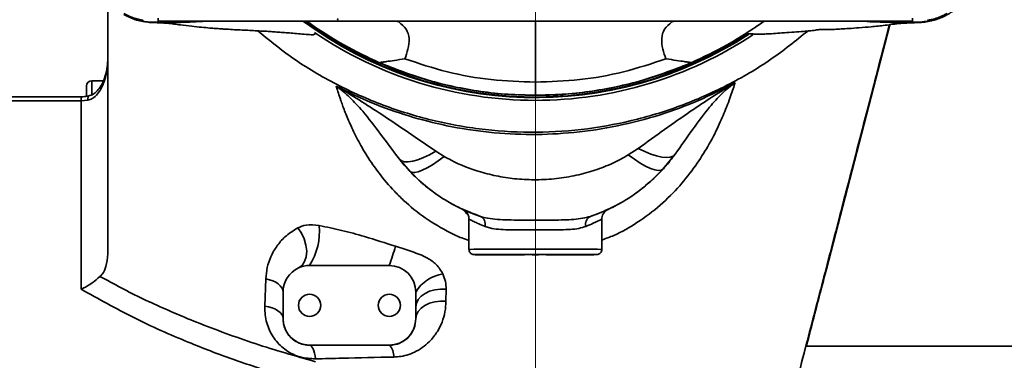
# Model space of a CAD drawing. Header units: millimetres. Extents: x -8713 to 3261, y -18743 to -8704.
# Tile 49 of 156: x -6925 to -6740, y -11346 to -11282. Entities that reach past the tile are written whole.
import ezdxf

# ---------------------------------------------------------------- set-up
doc = ezdxf.new("R2010")
doc.units = ezdxf.units.MM
doc.header["$LTSCALE"] = 10
doc.linetypes.add('CENTER', pattern=[50.8, 31.75, -6.35, 6.35, -6.35])
doc.layers.add('中心线层', color=1, linetype='CENTER')

msp = doc.modelspace()

# ---------------------------------------------------------------- linework, layer by layer
at = {"linetype": 'Continuous', "lineweight": 35}
for p, q in [((-6901.68, -11281.75), (-6901.76, -11281.73)), ((-6901.68, -11281.75), (-6901.68, -11281.76)), ((-6901.68, -11281.91), (-6901.68, -11281.93)), ((-6899.67, -11282.14), (-6898.86, -11282.17)), ((-6898.86, -11281.9), (-6898.86, -11281.37)), ((-6898.86, -11281.9), (-6898.86, -11281.37)), ((-6870.46, -11281.9), (-6898.86, -11281.9)), ((-6898.86, -11282.11), (-6898.86, -11281.9)), ((-6898.86, -11282.17), (-6898.86, -11282.11)), ((-6870.88, -11281.89), (-6870.28, -11282.36)), ((-6870.27, -11281.89), (-6870.46, -11281.9)), ((-6870.46, -11281.9), (-6827.86, -11281.9)), ((-6853.57, -11282.06), (-6854.28, -11281.9)), ((-6853.57, -11282.06), (-6853.97, -11281.9)), ((-6827.86, -11281.9), (-6785.26, -11281.9)), ((-6801.75, -11281.9), (-6802.15, -11282.06)), ((-6801.46, -11281.9), (-6802.15, -11282.06)), ((-6785.44, -11282.36), (-6784.84, -11281.89)), ((-6756.86, -11281.9), (-6785.26, -11281.9)), ((-6785.21, -11282.23), (-6785.04, -11282.11)), ((-6784.79, -11281.89), (-6785.08, -11282.12)), ((-6761.14, -11282.58), (-6773.09, -11328.59)), ((-6768, -11308.7), (-6761.21, -11282.58)), ((-6761.19, -11282.58), (-6768, -11308.78)), ((-6756.86, -11281.37), (-6756.86, -11282.11)), ((-6756.86, -11281.37), (-6756.86, -11281.9)), ((-6756.86, -11281.9), (-6756.86, -11282.11)), ((-6756.86, -11282.11), (-6756.86, -11282.17)), ((-6756.86, -11282.17), (-6756.1, -11282.14)), ((-6753.9, -11281.73), (-6754.04, -11281.76)), ((-6753.99, -11281.74), (-6754.04, -11281.75)), ((-6754.04, -11281.76), (-6754.04, -11281.75)), ((-6909.36, -11293.12), (-6911.36, -11293.12)), ((-6911.36, -11293.12), (-6911.36, -11295.68)), ((-6912.36, -11295.88), (-6912.36, -11294.12)), ((-6913.36, -11296.14), (-6959.86, -11296.14)), ((-6913.36, -11296.92), (-6959.86, -11296.92)), ((-6913.36, -11296.92), (-6913.36, -11296.14)), ((-6912.11, -11296.8), (-6913.36, -11296.92)), ((-6913.36, -11332.39), (-6913.36, -11296.92)), ((-6827.86, -11295.84), (-6827.86, -11295.87)), ((-6846.61, -11306.4), (-6845.03, -11307.38)), ((-6810.37, -11307.09), (-6808.49, -11305.87)), ((-6851.48, -11310.17), (-6853.46, -11307.88)), ((-6801.56, -11306.95), (-6803.86, -11309.77)), ((-6814.25, -11317.39), (-6814.28, -11317.4)), ((-6770.08, -11316.77), (-6770.08, -11316.71)), ((-6840.36, -11319.19), (-6840.36, -11324.87)), ((-6815.36, -11324.87), (-6815.36, -11319.19)), ((-6834.86, -11325.87), (-6834.86, -11325.87)), ((-6828.16, -11325.87), (-6828.16, -11325.88)), ((-6826.03, -11325.87), (-6826.03, -11325.87)), ((-6820.86, -11325.87), (-6820.86, -11325.87)), ((-6855.36, -11327.91), (-6870.36, -11327.91)), ((-6773.09, -11328.59), (-6773.09, -11328.59)), ((-6878.79, -11335.55), (-6878.61, -11330.41)), ((-6844.67, -11332.37), (-6844.69, -11334.65)), ((-6875.36, -11332.91), (-6875.36, -11337.91)), ((-6850.36, -11335.71), (-6850.36, -11332.91)), ((-6850.36, -11337.91), (-6850.36, -11335.71)), ((-6875.36, -11337.92), (-6875.36, -11337.91)), ((-6850.36, -11337.91), (-6850.36, -11337.91)), ((-6775.21, -11336.52), (-6775.21, -11336.74)), ((-6870.36, -11342.91), (-6855.36, -11342.91)), ((-6870.36, -11342.91), (-6870.36, -11342.93)), ((-6870.36, -11342.93), (-6855.36, -11342.92)), ((-6855.36, -11342.92), (-6855.36, -11342.91)), ((-6614.36, -11343.07), (-6776.92, -11343.07))]:
    msp.add_line(p, q, dxfattribs=at)
at = {"linetype": 'Continuous', "lineweight": 35, "flags": 128}
for points in [[(-6909.16, -11293.1), (-6909.16, -11293.1), (-6909.36, -11293.12)], [(-6912.11, -11296.8), (-6912.1, -11296.44), (-6912.06, -11296.18), (-6911.99, -11296.04), (-6911.93, -11296)], [(-6846.61, -11306.4), (-6847.8, -11307.05), (-6848.93, -11307.59), (-6850, -11308), (-6850.96, -11308.27), (-6851.81, -11308.39), (-6852.51, -11308.37), (-6853.07, -11308.19), (-6853.46, -11307.88)], [(-6808.49, -11305.87), (-6807.29, -11306.46), (-6806.13, -11306.94), (-6805.06, -11307.29), (-6804.08, -11307.51), (-6803.22, -11307.58), (-6802.51, -11307.51), (-6801.95, -11307.3), (-6801.56, -11306.95)], [(-6845.03, -11307.38), (-6846.15, -11308.22), (-6847.23, -11308.95), (-6848.24, -11309.54), (-6849.15, -11309.99), (-6849.95, -11310.28), (-6850.61, -11310.41), (-6851.13, -11310.38), (-6851.48, -11310.17)], [(-6810.37, -11307.09), (-6809.23, -11307.91), (-6808.14, -11308.62), (-6807.12, -11309.2), (-6806.2, -11309.63), (-6805.39, -11309.91), (-6804.73, -11310.03), (-6804.21, -11309.98), (-6803.86, -11309.77)], [(-6872.44, -11328.36), (-6871.78, -11327.89), (-6871.29, -11327.18), (-6870.99, -11326.27), (-6870.91, -11325.21), (-6871.04, -11324.07), (-6871.38, -11322.91), (-6871.91, -11321.8), (-6872.59, -11320.82)], [(-6840.36, -11324.87), (-6840.35, -11324.87), (-6840.08, -11324.87), (-6839.45, -11324.86), (-6838.49, -11324.86), (-6837.21, -11324.86), (-6835.66, -11324.86), (-6833.89, -11324.85), (-6831.94, -11324.85), (-6829.87, -11324.85), (-6827.74, -11324.85), (-6825.62, -11324.85), (-6823.56, -11324.85), (-6821.62, -11324.86), (-6819.87, -11324.86), (-6818.35, -11324.86), (-6817.11, -11324.86), (-6816.18, -11324.86), (-6815.59, -11324.87), (-6815.36, -11324.87), (-6815.36, -11324.87)], [(-6816.36, -11325.87), (-6816.38, -11325.87), (-6816.68, -11325.87), (-6817.33, -11325.86), (-6818.31, -11325.86), (-6819.58, -11325.86), (-6821.11, -11325.86), (-6822.85, -11325.86), (-6824.75, -11325.85), (-6826.74, -11325.85), (-6828.76, -11325.85), (-6830.76, -11325.85), (-6832.67, -11325.86), (-6834.43, -11325.86), (-6835.98, -11325.86), (-6837.29, -11325.86), (-6838.3, -11325.86), (-6838.98, -11325.87), (-6839.32, -11325.87), (-6839.36, -11325.87)], [(-6839.36, -11325.87), (-6839.31, -11325.87), (-6839.09, -11325.88)], [(-6839.09, -11325.88), (-6838.94, -11325.88), (-6838.22, -11325.88), (-6837.18, -11325.88), (-6835.86, -11325.88), (-6834.28, -11325.89), (-6832.51, -11325.89)], [(-6825.79, -11325.88), (-6824.5, -11325.88), (-6823.02, -11325.88), (-6821.76, -11325.88), (-6820.79, -11325.88), (-6820.15, -11325.87), (-6819.87, -11325.87), (-6819.96, -11325.87), (-6820.43, -11325.87), (-6821.24, -11325.86), (-6822.36, -11325.86), (-6823.73, -11325.86), (-6825.3, -11325.86), (-6826.99, -11325.86), (-6828.72, -11325.86), (-6830.41, -11325.86), (-6831.98, -11325.86), (-6833.36, -11325.86), (-6834.48, -11325.86), (-6835.29, -11325.87), (-6835.75, -11325.87), (-6835.85, -11325.87), (-6835.57, -11325.87), (-6834.93, -11325.88), (-6833.96, -11325.88), (-6832.7, -11325.88), (-6831.22, -11325.88), (-6829.9, -11325.88)], [(-6825.81, -11325.88), (-6825.18, -11325.88), (-6823.81, -11325.88), (-6822.64, -11325.88), (-6821.73, -11325.88), (-6821.13, -11325.87), (-6820.87, -11325.87), (-6820.96, -11325.87), (-6821.39, -11325.87), (-6822.15, -11325.87), (-6823.2, -11325.86), (-6824.48, -11325.86), (-6825.92, -11325.86), (-6827.47, -11325.86), (-6829.03, -11325.86), (-6830.54, -11325.86), (-6831.91, -11325.86), (-6833.08, -11325.86), (-6833.99, -11325.87), (-6834.59, -11325.87), (-6834.85, -11325.87), (-6834.76, -11325.87), (-6834.33, -11325.88), (-6833.57, -11325.88), (-6832.52, -11325.88), (-6831.24, -11325.88), (-6829.9, -11325.88)], [(-6829.69, -11325.87), (-6829.86, -11325.87), (-6829.99, -11325.87), (-6830.09, -11325.87), (-6830.15, -11325.87), (-6830.17, -11325.87), (-6830.15, -11325.87), (-6830.09, -11325.87), (-6829.99, -11325.87)], [(-6829.99, -11325.87), (-6829.86, -11325.87), (-6829.69, -11325.87), (-6829.49, -11325.87), (-6829.26, -11325.87), (-6829.01, -11325.87), (-6828.74, -11325.87), (-6828.46, -11325.88), (-6828.16, -11325.88)], [(-6827.56, -11325.87), (-6827.86, -11325.87), (-6828.16, -11325.87), (-6828.46, -11325.87), (-6828.74, -11325.87), (-6829.01, -11325.87), (-6829.27, -11325.87), (-6829.49, -11325.87), (-6829.69, -11325.87)], [(-6828.16, -11325.88), (-6827.86, -11325.88), (-6827.56, -11325.88), (-6827.26, -11325.88), (-6826.97, -11325.87), (-6826.7, -11325.87), (-6826.45, -11325.87), (-6826.23, -11325.87), (-6826.03, -11325.87)], [(-6825.73, -11325.87), (-6825.86, -11325.87), (-6826.03, -11325.87), (-6826.23, -11325.87), (-6826.45, -11325.87), (-6826.71, -11325.87), (-6826.98, -11325.87), (-6827.26, -11325.87), (-6827.56, -11325.87)], [(-6826.03, -11325.87), (-6825.86, -11325.87), (-6825.73, -11325.87), (-6825.63, -11325.87), (-6825.57, -11325.87), (-6825.55, -11325.87), (-6825.57, -11325.87), (-6825.63, -11325.87), (-6825.73, -11325.87)], [(-6823.41, -11325.89), (-6821.62, -11325.89), (-6820.02, -11325.88), (-6818.66, -11325.88), (-6817.59, -11325.88), (-6816.84, -11325.88), (-6816.46, -11325.87)], [(-6816.46, -11325.87), (-6816.44, -11325.87), (-6816.36, -11325.87)], [(-6875.36, -11332.92), (-6875.42, -11332.52), (-6875.59, -11332.12), (-6875.87, -11331.74), (-6876.25, -11331.39), (-6876.73, -11331.08), (-6877.29, -11330.81), (-6877.92, -11330.58), (-6878.61, -11330.41)], [(-6844.67, -11332.37), (-6845.73, -11332.35), (-6846.78, -11332.48), (-6847.77, -11332.75), (-6848.64, -11333.17), (-6849.37, -11333.69), (-6849.91, -11334.31), (-6850.25, -11334.99), (-6850.36, -11335.71)], [(-6875.36, -11337.92), (-6875.42, -11337.53), (-6875.6, -11337.15), (-6875.9, -11336.79), (-6876.31, -11336.46), (-6876.81, -11336.16), (-6877.41, -11335.9), (-6878.07, -11335.7), (-6878.79, -11335.55)], [(-6844.69, -11334.65), (-6845.75, -11334.64), (-6846.8, -11334.76), (-6847.78, -11335.03), (-6848.65, -11335.44), (-6849.37, -11335.95), (-6849.91, -11336.55), (-6850.25, -11337.21), (-6850.36, -11337.91)], [(-6775.21, -11336.74), (-6775.32, -11337.05), (-6775.39, -11337.18)], [(-6869.24, -11345.5), (-6869.34, -11344.94), (-6869.45, -11344.44), (-6869.57, -11343.99), (-6869.71, -11343.62), (-6869.86, -11343.32), (-6870.02, -11343.11), (-6870.19, -11342.97), (-6870.36, -11342.93)]]:
    msp.add_lwpolyline(points, dxfattribs=at)
at = {"linetype": 'Continuous', "lineweight": 35}
for centre in [(-6870.36, -11335.41), (-6855.36, -11335.41)]:
    msp.add_circle(centre, 2.1, dxfattribs=at)
for centre, radius, start, end in [((-6901.36, -11279.94), 2, 240.4656, 258.3461), ((-6827.86, -11222.81), 73.5, 233.5881, 303.0901), ((-6827.86, -11222.72), 73.5, 233.6528, 303.0416), ((-6827.86, -11222.69), 73.5, 233.6732, 303.0169), ((-6827.86, -11222.76), 73.5, 233.7406, 303.0563), ((-6827.86, -11222.76), 73.5, 233.7495, 303.0562), ((-6827.86, -11222.72), 73.5, 233.8017, 303.0174), ((-6827.86, -11222.37), 73.5, 234.1695, 302.873), ((-6827.86, -11222.82), 74, 235.8123, 270), ((-6827.86, -11222.82), 74, 270, 303.5921), ((-6911.36, -11294.12), 1, 90, 180), ((-6838.94, -11320.15), 1.65, 345.6097, 64.0922), ((-6816.77, -11320.15), 1.65, 115.8886, 194.346), ((-6880.68, -11321.44), 12.18, 327.9411, 4.9358), ((-7229.56, -11202.13), 394.77, 341.4215, 341.9725), ((-6870.36, -11332.91), 5, 114.5822, 180), ((-6870.36, -11332.91), 5, 90, 114.5823), ((-6855.36, -11332.91), 5, 0, 90), ((-6844.15, -11336.62), 7.23, 98.9624, 149.1346), ((-6870.36, -11335.42), 2.1, 0, 180), ((-6855.36, -11335.42), 2.1, 0, 180), ((-6870.36, -11337.91), 5, 180, 270), ((-6855.36, -11337.91), 5, 270, 360), ((-6857.29, -11344.91), 2.77, 355.0533, 45.8828)]:
    msp.add_arc(centre, radius, start, end, dxfattribs=at)
for centre, major_axis, start_param, end_param in [((-6761.5, -11283.86), (9.23, 35.5), 1.534741, 3.140162), ((-6761.5, -11283.86), (9.23, 35.5), 3.140162, 4.748627), ((-6768, -11308.77), (2.08, 8), 3.140162, 4.710958), ((-6768, -11308.71), (2.08, 8), 1.569366, 2.736681), ((-6768, -11308.71), (2.08, 8), 2.736681, 3.140162), ((-6778.33, -11348.52), (3.12, 12), 0.318739, 1.007762), ((-6778.33, -11348.52), (3.12, 12), 6.281755, 6.601925), ((-6790.04, -11393.63), (25.09, 96.5), 1.007762, 2.301262)]:
    msp.add_ellipse(centre, major_axis=major_axis, ratio=0.000372, start_param=start_param, end_param=end_param, dxfattribs=at)
for points, knots in [([(-6753.43, -11281.79), (-6753.16, -11281.75), (-6752.18, -11281.59), (-6750.61, -11280.88), (-6748.78, -11279.73), (-6747.22, -11278.23), (-6746.16, -11276.84), (-6745.78, -11275.9), (-6745.67, -11275.63)], [0, 0, 0, 0, 0.078424, 0.287902, 0.496416, 0.705874, 0.914556, 1, 1, 1, 1]), ([(-6908.36, -11325.72), (-6908.36, -11324.03), (-6908.36, -11320.71), (-6908.36, -11315.69), (-6908.36, -11310.68), (-6908.36, -11305.7), (-6908.36, -11299.22), (-6908.36, -11291.31), (-6908.36, -11283.72), (-6908.36, -11279.42), (-6908.36, -11278.15)], [0, 0, 0, 0, 0.105298, 0.205422, 0.312487, 0.416984, 0.516904, 0.719066, 0.917267, 1, 1, 1, 1]), ([(-6905.34, -11280.46), (-6905.01, -11280.63), (-6904.34, -11280.99), (-6903.31, -11281.36), (-6902.44, -11281.6), (-6901.9, -11281.71), (-6901.81, -11281.73), (-6901.78, -11281.73)], [0, 0, 0, 0, 0.229497, 0.469975, 0.699382, 0.914917, 1, 1, 1, 1]), ([(-6901.68, -11281.76), (-6901.7, -11281.76), (-6901.75, -11281.75), (-6902.2, -11281.67), (-6903.05, -11281.47), (-6904.16, -11281.09), (-6904.94, -11280.68), (-6905.34, -11280.48)], [0, 0, 0, 0, 0.124254, 0.310843, 0.516269, 0.755299, 1, 1, 1, 1]), ([(-6905.34, -11280.62), (-6905.01, -11280.79), (-6904.34, -11281.15), (-6903.31, -11281.53), (-6902.44, -11281.77), (-6901.9, -11281.87), (-6901.81, -11281.89), (-6901.78, -11281.9)], [0, 0, 0, 0, 0.229504, 0.469979, 0.699383, 0.914917, 1, 1, 1, 1]), ([(-6901.68, -11281.93), (-6901.7, -11281.92), (-6901.75, -11281.92), (-6902.2, -11281.84), (-6903.05, -11281.63), (-6904.16, -11281.25), (-6904.94, -11280.85), (-6905.34, -11280.64)], [0, 0, 0, 0, 0.124249, 0.310837, 0.516262, 0.755297, 1, 1, 1, 1]), ([(-6750.38, -11280.64), (-6750.71, -11280.82), (-6751.38, -11281.17), (-6752.4, -11281.55), (-6753.29, -11281.79), (-6753.86, -11281.9), (-6754.03, -11281.93), (-6754.04, -11281.93), (-6754.04, -11281.93)], [0, 0, 0, 0, 0.204739, 0.419265, 0.623914, 0.81619, 0.970221, 1, 1, 1, 1]), ([(-6750.38, -11280.48), (-6750.71, -11280.65), (-6751.38, -11281.01), (-6752.41, -11281.39), (-6753.27, -11281.62), (-6753.78, -11281.72), (-6753.87, -11281.73), (-6753.88, -11281.73)], [0, 0, 0, 0, 0.241717, 0.494997, 0.736617, 0.963628, 1, 1, 1, 1]), ([(-6753.84, -11281.71), (-6753.74, -11281.69), (-6753.49, -11281.65), (-6752.66, -11281.45), (-6751.56, -11281.07), (-6750.78, -11280.66), (-6750.38, -11280.46)], [0, 0, 0, 0, 0.171234, 0.418275, 0.705728, 1, 1, 1, 1]), ([(-6753.84, -11281.88), (-6753.74, -11281.86), (-6753.49, -11281.81), (-6752.66, -11281.61), (-6751.56, -11281.23), (-6750.78, -11280.83), (-6750.38, -11280.62)], [0, 0, 0, 0, 0.171243, 0.418279, 0.705731, 1, 1, 1, 1]), ([(-6903.92, -11281.3), (-6903.65, -11281.43), (-6903.17, -11281.65), (-6902.65, -11281.75), (-6902.42, -11281.79)], [0, 0, 0, 0, 0.5712148, 1, 1, 1, 1]), ([(-6903.92, -11281.3), (-6903.65, -11281.43), (-6903.12, -11281.68), (-6902.54, -11281.76), (-6902.26, -11281.8)], [0, 0, 0, 0, 0.518302, 1, 1, 1, 1]), ([(-6902.37, -11281.84), (-6901.86, -11281.95), (-6900.97, -11282.14), (-6900.06, -11282.14), (-6899.67, -11282.14)], [0, 0, 0, 0, 0.572514, 1, 1, 1, 1]), ([(-6901.78, -11281.9), (-6901.77, -11281.9), (-6901.73, -11281.91), (-6901.72, -11281.91), (-6901.73, -11281.9), (-6901.77, -11281.9), (-6901.83, -11281.88), (-6902, -11281.84), (-6902.2, -11281.78), (-6902.31, -11281.69), (-6902.34, -11281.66)], [0, 0, 0, 0, 0.133955, 0.321391, 0.408151, 0.444409, 0.490095, 0.606971, 0.913643, 1, 1, 1, 1]), ([(-6898.86, -11282.11), (-6899.75, -11282.12), (-6900.87, -11282.13), (-6901.94, -11281.83), (-6902.16, -11281.77)], [0, 0, 0, 0, 0.795238, 1, 1, 1, 1]), ([(-6902.09, -11281.86), (-6901.96, -11281.89), (-6901.38, -11282.03), (-6900.29, -11282.1), (-6899.34, -11282.11), (-6898.86, -11282.11)], [0, 0, 0, 0, 0.1185742, 0.5546748, 1, 1, 1, 1]), ([(-6901.78, -11281.73), (-6901.77, -11281.73), (-6901.73, -11281.74), (-6901.73, -11281.74), (-6901.73, -11281.74)], [0, 0, 0, 0, 0.456551, 1, 1, 1, 1]), ([(-6899.67, -11282.17), (-6898.83, -11282.2), (-6897.13, -11282.25), (-6894.81, -11282.62), (-6892.64, -11282.86), (-6890.8, -11283.05), (-6889.31, -11283.18), (-6888.11, -11283.27), (-6887.21, -11283.34), (-6886.22, -11283.41), (-6884.97, -11283.48), (-6883.53, -11283.56), (-6881.91, -11283.63), (-6880.51, -11283.7), (-6879.13, -11283.78), (-6877.9, -11283.85), (-6876.76, -11283.93), (-6875.66, -11284.01), (-6874.43, -11284.11), (-6873.11, -11284.21), (-6871.67, -11284.33), (-6870.18, -11284.47), (-6869.47, -11284.47), (-6869.37, -11284.33), (-6869.32, -11284.26)], [0, 0, 0, 0, 0.086201, 0.174899, 0.251396, 0.315865, 0.368599, 0.403718, 0.430888, 0.450178, 0.483525, 0.511751, 0.536308, 0.563856, 0.595711, 0.632044, 0.660774, 0.694678, 0.733755, 0.777974, 0.827297, 0.881972, 0.943719, 1, 1, 1, 1]), ([(-6889.34, -11281.9), (-6890.91, -11281.98), (-6894.08, -11282.16), (-6897.26, -11282.16), (-6898.86, -11282.17)], [0, 0, 0, 0, 0.495793, 1, 1, 1, 1]), ([(-6870.28, -11282.36), (-6868.2, -11283.75), (-6864.04, -11286.54), (-6859.5, -11288.66), (-6857.23, -11289.72)], [0, 0, 0, 0, 0.499993, 1, 1, 1, 1]), ([(-6865, -11281.39), (-6865.02, -11281.45), (-6865.08, -11281.67), (-6865.1, -11281.64), (-6865.11, -11281.62)], [0, 0, 0, 0, 0.253436, 1, 1, 1, 1]), ([(-6853.57, -11282.06), (-6853.05, -11282.49), (-6852.01, -11283.33), (-6851.53, -11285.14), (-6851.78, -11287.19), (-6852.22, -11288.4), (-6852.44, -11289)], [0, 0, 0, 0, 0.249731, 0.499543, 0.749724, 1, 1, 1, 1]), ([(-6827.86, -11293.39), (-6827.86, -11292.62), (-6827.86, -11291.09), (-6827.86, -11288.38), (-6827.86, -11285.52), (-6827.86, -11283.28), (-6827.86, -11282.1), (-6827.86, -11281.81), (-6827.86, -11281.88), (-6827.86, -11281.89), (-6827.86, -11281.9)], [0, 0, 0, 0, 0.092844, 0.185697, 0.278542, 0.417904, 0.557272, 0.667946, 0.778625, 1, 1, 1, 1]), ([(-6785.24, -11282.24), (-6787.52, -11283.76), (-6792.1, -11286.8), (-6799.56, -11290.36), (-6807.36, -11293.11), (-6815.43, -11294.95), (-6822.31, -11295.77), (-6826.46, -11295.84), (-6827.86, -11295.87)], [0, 0, 0, 0, 0.180791, 0.362326, 0.543929, 0.726111, 0.907714, 1, 1, 1, 1]), ([(-6803.28, -11289), (-6803.5, -11288.4), (-6803.94, -11287.19), (-6804.19, -11285.14), (-6803.71, -11283.33), (-6802.67, -11282.49), (-6802.15, -11282.06)], [0, 0, 0, 0, 0.250276, 0.500457, 0.750269, 1, 1, 1, 1]), ([(-6798.49, -11289.72), (-6796.22, -11288.66), (-6791.68, -11286.54), (-6787.52, -11283.75), (-6785.44, -11282.36)], [0, 0, 0, 0, 0.500007, 1, 1, 1, 1]), ([(-6795.96, -11416.25), (-6795.75, -11415.44), (-6795.24, -11413.49), (-6794.38, -11410.18), (-6793.43, -11406.55), (-6792.54, -11403.12), (-6791.7, -11399.88), (-6790.88, -11396.7), (-6789.78, -11392.48), (-6788.47, -11387.45), (-6786.93, -11381.51), (-6784.56, -11372.41), (-6781.41, -11360.29), (-6777.67, -11345.89), (-6774.18, -11332.48), (-6770.97, -11320.12), (-6767.91, -11308.36), (-6765.25, -11298.11), (-6763.03, -11289.55), (-6761.79, -11284.79), (-6761.22, -11282.59)], [0, 0, 0, 0, 0.017805, 0.042773, 0.072516, 0.097474, 0.117885, 0.143475, 0.167235, 0.210474, 0.253747, 0.297791, 0.410271, 0.520503, 0.616202, 0.708854, 0.798072, 0.883542, 0.946249, 1, 1, 1, 1]), ([(-6787.89, -11284.19), (-6787.9, -11284.2), (-6787.92, -11284.28), (-6787.55, -11284.28), (-6786.97, -11284.32), (-6786.19, -11284.35), (-6785.25, -11284.35), (-6784.1, -11284.31), (-6782.71, -11284.22), (-6781.06, -11284.09), (-6779.18, -11283.95), (-6777.48, -11283.83), (-6776.24, -11283.73), (-6775.42, -11283.65), (-6775, -11283.57), (-6774.76, -11283.52), (-6774.41, -11283.5), (-6774.22, -11283.49), (-6774.03, -11283.49), (-6773.87, -11283.49), (-6773.61, -11283.49), (-6773.26, -11283.49), (-6772.88, -11283.49), (-6772.27, -11283.47), (-6771.39, -11283.44), (-6770.19, -11283.37), (-6768.66, -11283.28), (-6766.78, -11283.14), (-6764.52, -11282.94), (-6761.89, -11282.69), (-6759.1, -11282.28), (-6757.1, -11282.21), (-6756.1, -11282.18)], [0, 0, 0, 0, 0.0129935, 0.0615857, 0.1121935, 0.1618082, 0.2105292, 0.2584649, 0.3113613, 0.3635615, 0.4151655, 0.4632183, 0.5005441, 0.5332778, 0.5558508, 0.5728645, 0.5766725, 0.5797729, 0.5823293, 0.5834928, 0.5846365, 0.5897542, 0.5932031, 0.5974854, 0.6134908, 0.6366405, 0.6671627, 0.7137016, 0.7712799, 0.8402247, 0.9207789, 1, 1, 1, 1]), ([(-6785.26, -11281.9), (-6785.22, -11281.92), (-6785.17, -11281.94), (-6785.37, -11281.9), (-6785.38, -11281.9)], [0, 0, 0, 0, 0.9537383, 1, 1, 1, 1]), ([(-6756.86, -11282.17), (-6758.28, -11282.16), (-6761.35, -11282.15), (-6764.57, -11282.03), (-6766.37, -11281.91), (-6766.52, -11281.9)], [0, 0, 0, 0, 0.441851, 0.951773, 1, 1, 1, 1]), ([(-6756.86, -11282.11), (-6756.38, -11282.11), (-6755.42, -11282.11), (-6754.01, -11281.97), (-6752.72, -11281.72), (-6751.97, -11281.39), (-6751.64, -11281.24)], [0, 0, 0, 0, 0.2706839, 0.5358482, 0.7990044, 1, 1, 1, 1]), ([(-6753.87, -11281.88), (-6754.41, -11281.96), (-6755.4, -11282.12), (-6756.4, -11282.11), (-6756.86, -11282.11)], [0, 0, 0, 0, 0.541199, 1, 1, 1, 1]), ([(-6756.1, -11282.14), (-6755.7, -11282.14), (-6754.87, -11282.15), (-6754.06, -11281.98), (-6753.66, -11281.89)], [0, 0, 0, 0, 0.494807, 1, 1, 1, 1]), ([(-6754.04, -11281.75), (-6754.03, -11281.75), (-6754.03, -11281.75), (-6753.88, -11281.72), (-6753.84, -11281.71)], [0, 0, 0, 0, 0.737611, 1, 1, 1, 1]), ([(-6753.88, -11281.73), (-6753.95, -11281.75), (-6754.03, -11281.76), (-6754.04, -11281.76), (-6754.04, -11281.76)], [0, 0, 0, 0, 0.8053808, 1, 1, 1, 1]), ([(-6754.04, -11281.91), (-6754.03, -11281.91), (-6754.03, -11281.91), (-6753.88, -11281.88), (-6753.84, -11281.88)], [0, 0, 0, 0, 0.737654, 1, 1, 1, 1]), ([(-6753.99, -11281.74), (-6753.99, -11281.74), (-6753.99, -11281.74), (-6753.96, -11281.73), (-6753.87, -11281.72), (-6753.84, -11281.71)], [0, 0, 0, 0, 0.131684, 0.62442, 1, 1, 1, 1]), ([(-6753.6, -11281.79), (-6753.65, -11281.81), (-6753.75, -11281.85), (-6753.87, -11281.88), (-6753.94, -11281.9), (-6753.97, -11281.9), (-6753.98, -11281.9), (-6753.99, -11281.91), (-6753.99, -11281.9), (-6753.96, -11281.9), (-6753.87, -11281.88), (-6753.84, -11281.88)], [0, 0, 0, 0, 0.130181, 0.268935, 0.312309, 0.342929, 0.376524, 0.429076, 0.534934, 0.798954, 1, 1, 1, 1]), ([(-6880.09, -11283.73), (-6878.1, -11285.36), (-6873.64, -11289.05), (-6865.9, -11293.66), (-6857.14, -11297.67), (-6847.95, -11300.58), (-6838.48, -11302.37), (-6828.87, -11303.01), (-6819.24, -11302.49), (-6809.75, -11300.82), (-6800.53, -11298.03), (-6791.72, -11294.13), (-6783.63, -11289.43), (-6778.87, -11285.59), (-6776.6, -11283.76)], [0, 0, 0, 0, 0.0685061, 0.1539075, 0.2393049, 0.3246947, 0.4100961, 0.4954935, 0.5808833, 0.6662847, 0.7516822, 0.8370719, 0.9224733, 1, 1, 1, 1]), ([(-6908.36, -11289.16), (-6908.36, -11289.17), (-6908.36, -11289.48), (-6908.41, -11290.87), (-6908.81, -11293), (-6909.8, -11295.1), (-6910.72, -11296.1), (-6911.43, -11296.59), (-6911.83, -11296.71), (-6912.11, -11296.8)], [0, 0, 0, 0, 0.001697, 0.106395, 0.46712, 0.718951, 0.864446, 0.905864, 1, 1, 1, 1]), ([(-6908.36, -11289.16), (-6908.37, -11289.45), (-6908.39, -11290.34), (-6908.64, -11291.79), (-6909.18, -11293.33), (-6909.9, -11294.54), (-6910.64, -11295.35), (-6911.35, -11295.85), (-6911.78, -11295.94), (-6911.94, -11295.98)], [0, 0, 0, 0, 0.103952, 0.322867, 0.531537, 0.693699, 0.827951, 0.935102, 1, 1, 1, 1]), ([(-6852.44, -11289), (-6853.12, -11289.1), (-6854.53, -11289.31), (-6855.78, -11289.49), (-6856.58, -11289.61), (-6857.04, -11289.68), (-6857.17, -11289.7), (-6857.23, -11289.72)], [0, 0, 0, 0, 0.244702, 0.49999, 0.666103, 0.832966, 1, 1, 1, 1]), ([(-6857.23, -11289.72), (-6854.2, -11290.91), (-6849.6, -11292.72), (-6843.15, -11294.29), (-6838.13, -11295.18), (-6833.02, -11295.74), (-6829.58, -11295.81), (-6827.86, -11295.84)], [0, 0, 0, 0, 0.323002, 0.490605, 0.658207, 0.829104, 1, 1, 1, 1]), ([(-6827.86, -11293.39), (-6830.65, -11293.29), (-6836.22, -11293.09), (-6844.49, -11291.62), (-6849.79, -11289.87), (-6852.44, -11289)], [0, 0, 0, 0, 0.333322, 0.666655, 1, 1, 1, 1]), ([(-6803.28, -11289), (-6805.93, -11289.87), (-6811.23, -11291.62), (-6819.5, -11293.09), (-6825.07, -11293.29), (-6827.86, -11293.39)], [0, 0, 0, 0, 0.3333447, 0.6666776, 1, 1, 1, 1]), ([(-6827.86, -11295.84), (-6826.17, -11295.81), (-6822.8, -11295.74), (-6817.72, -11295.2), (-6812.67, -11294.31), (-6806.15, -11292.73), (-6801.52, -11290.91), (-6798.49, -11289.72)], [0, 0, 0, 0, 0.167602, 0.335204, 0.506101, 0.676998, 1, 1, 1, 1]), ([(-6798.49, -11289.72), (-6798.55, -11289.7), (-6798.68, -11289.68), (-6799.14, -11289.61), (-6799.94, -11289.49), (-6801.19, -11289.31), (-6802.6, -11289.1), (-6803.28, -11289)], [0, 0, 0, 0, 0.167034, 0.333897, 0.50001, 0.755298, 1, 1, 1, 1]), ([(-6865.35, -11294.13), (-6863.14, -11295.22), (-6858.71, -11297.39), (-6851.72, -11299.85), (-6844.36, -11301.75), (-6836.63, -11302.94), (-6828.62, -11303.37), (-6820.5, -11302.98), (-6812.38, -11301.75), (-6804.55, -11299.7), (-6797.12, -11296.99), (-6792.56, -11294.66), (-6790.27, -11293.5)], [0, 0, 0, 0, 0.094536, 0.189276, 0.28381, 0.386193, 0.488838, 0.591221, 0.697347, 0.803474, 0.901737, 1, 1, 1, 1]), ([(-6827.86, -11295.84), (-6827.86, -11295.75), (-6827.86, -11295.56), (-6827.86, -11294.75), (-6827.86, -11293.85), (-6827.86, -11293.39)], [0, 0, 0, 0, 0.328588, 0.6574, 1, 1, 1, 1]), ([(-6790.27, -11293.5), (-6790.33, -11293.67), (-6790.46, -11294.09), (-6790.82, -11295.18), (-6791.36, -11296.73), (-6792.14, -11298.78), (-6793.36, -11301.65), (-6795.22, -11305.28), (-6797.64, -11309.11), (-6800.58, -11312.9), (-6804.25, -11316.6), (-6808.45, -11319.77), (-6812.23, -11321.98), (-6814.59, -11322.83), (-6815.36, -11323.11)], [0, 0, 0, 0, 0.057811, 0.147052, 0.218657, 0.290259, 0.396979, 0.503657, 0.597807, 0.691906, 0.785701, 0.879426, 0.961074, 1, 1, 1, 1]), ([(-6808.49, -11305.87), (-6806.84, -11304.67), (-6803.52, -11302.27), (-6797.52, -11298.04), (-6793.1, -11295.18), (-6790.28, -11293.51), (-6790.27, -11293.5)], [0, 0, 0, 0, 0.268763, 0.5393237, 0.9985807, 1, 1, 1, 1]), ([(-6790.27, -11293.5), (-6790.28, -11293.51), (-6791.12, -11294.1), (-6792.75, -11295.47), (-6795.35, -11298.32), (-6798.16, -11302.12), (-6800.42, -11305.33), (-6801.56, -11306.95)], [0, 0, 0, 0, 0.001154, 0.212786, 0.426953, 0.710681, 1, 1, 1, 1]), ([(-6865.35, -11294.13), (-6865.35, -11294.14), (-6862.47, -11295.81), (-6857.95, -11298.66), (-6851.77, -11302.88), (-6848.33, -11305.22), (-6846.61, -11306.4)], [0, 0, 0, 0, 0.001401, 0.461645, 0.730058, 1, 1, 1, 1]), ([(-6853.46, -11307.88), (-6854.67, -11306.27), (-6857.11, -11303.02), (-6860.07, -11299.13), (-6862.8, -11296.17), (-6864.47, -11294.75), (-6865.35, -11294.14), (-6865.35, -11294.13)], [0, 0, 0, 0, 0.283835, 0.573364, 0.784838, 0.998871, 1, 1, 1, 1]), ([(-6840.36, -11323.19), (-6840.82, -11323.04), (-6842.04, -11322.66), (-6844.86, -11321.28), (-6848.7, -11319.03), (-6852.08, -11316.26), (-6854.94, -11313.43), (-6857.33, -11310.6), (-6859.61, -11307.28), (-6861.41, -11304.1), (-6862.78, -11301.23), (-6863.81, -11298.72), (-6864.4, -11297.08), (-6864.83, -11295.82), (-6865.14, -11294.84), (-6865.28, -11294.37), (-6865.35, -11294.13)], [0, 0, 0, 0, 0.023454, 0.062232, 0.155449, 0.248716, 0.293784, 0.380108, 0.466863, 0.553315, 0.641659, 0.730295, 0.818685, 0.852403, 0.926202, 1, 1, 1, 1]), ([(-6911.93, -11295.99), (-6912.29, -11296.06), (-6912.76, -11296.14), (-6913.25, -11296.13), (-6913.36, -11296.13)], [0, 0, 0, 0, 0.763587, 1, 1, 1, 1]), ([(-6853.46, -11307.88), (-6853.41, -11307.94), (-6852.73, -11308.81), (-6851.1, -11310.69), (-6848.18, -11313.33), (-6844.91, -11315.64), (-6842.64, -11316.8), (-6841.48, -11317.38)], [0, 0, 0, 0, 0.02172, 0.299617, 0.588253, 0.791518, 1, 1, 1, 1]), ([(-6845.03, -11307.38), (-6844.59, -11307.62), (-6842.43, -11308.82), (-6839, -11310.15), (-6834.81, -11311.17), (-6831.28, -11311.67), (-6827.63, -11311.82), (-6823.88, -11311.6), (-6820.19, -11310.99), (-6816.63, -11310.01), (-6813.33, -11308.74), (-6811.32, -11307.62), (-6810.37, -11307.09)], [0, 0, 0, 0, 0.041643, 0.205622, 0.301995, 0.398381, 0.499931, 0.604173, 0.708407, 0.808693, 0.908944, 1, 1, 1, 1]), ([(-6814.28, -11317.4), (-6813.98, -11317.26), (-6812.47, -11316.55), (-6809.95, -11315.07), (-6807.05, -11312.91), (-6804.69, -11310.72), (-6802.85, -11308.68), (-6801.98, -11307.51), (-6801.56, -11306.95)], [0, 0, 0, 0, 0.049281, 0.24407, 0.438846, 0.630614, 0.822493, 1, 1, 1, 1]), ([(-6838.21, -11318.66), (-6839.63, -11318.12), (-6842.44, -11317.05), (-6846.33, -11314.71), (-6849.32, -11312.37), (-6850.93, -11310.74), (-6851.48, -11310.17)], [0, 0, 0, 0, 0.284665, 0.564339, 0.849895, 1, 1, 1, 1]), ([(-6803.86, -11309.77), (-6805.07, -11310.98), (-6807.52, -11313.43), (-6811.98, -11316.37), (-6815.43, -11317.95), (-6817.32, -11318.6), (-6817.49, -11318.66)], [0, 0, 0, 0, 0.313697, 0.635811, 0.967487, 1, 1, 1, 1]), ([(-6841.48, -11317.38), (-6841.51, -11317.37), (-6841.56, -11317.34), (-6841.36, -11317.43), (-6841.25, -11317.48)], [0, 0, 0, 0, 0.4458439, 1, 1, 1, 1]), ([(-6840.55, -11318.36), (-6840.64, -11318.27), (-6840.99, -11317.93), (-6841.32, -11317.53), (-6841.43, -11317.43), (-6841.48, -11317.38)], [0, 0, 0, 0, 0.149513, 0.57504, 1, 1, 1, 1]), ([(-6841.44, -11317.4), (-6841.45, -11317.4), (-6841.46, -11317.39), (-6841.44, -11317.4), (-6841.37, -11317.44), (-6841.27, -11317.5), (-6841.08, -11317.63), (-6840.82, -11317.88), (-6840.53, -11318.31), (-6840.35, -11318.78), (-6840.38, -11319.1), (-6840.39, -11319.18)], [0, 0, 0, 0, 0.134033, 0.235753, 0.271467, 0.306348, 0.384207, 0.503528, 0.678328, 0.909788, 1, 1, 1, 1]), ([(-6841.25, -11317.48), (-6841.24, -11317.48), (-6841.14, -11317.53), (-6840.59, -11317.77), (-6839.61, -11318.17), (-6838.69, -11318.5), (-6838.21, -11318.66)], [0, 0, 0, 0, 0.040783, 0.36732, 0.679559, 1, 1, 1, 1]), ([(-6817.49, -11318.66), (-6816.94, -11318.47), (-6815.97, -11318.12), (-6815.04, -11317.73), (-6814.55, -11317.52), (-6814.46, -11317.47), (-6814.45, -11317.47)], [0, 0, 0, 0, 0.3734154, 0.6648177, 0.9632176, 1, 1, 1, 1]), ([(-6815.36, -11319.2), (-6815.35, -11319.01), (-6815.32, -11318.67), (-6815.13, -11318.22), (-6814.9, -11317.89), (-6814.67, -11317.66), (-6814.48, -11317.52), (-6814.37, -11317.45), (-6814.32, -11317.42), (-6814.29, -11317.4), (-6814.26, -11317.39), (-6814.26, -11317.39), (-6814.25, -11317.39)], [0, 0, 0, 0, 0.2098007, 0.3942618, 0.5495939, 0.6759142, 0.7698321, 0.8145651, 0.8439294, 0.8735876, 0.9189205, 1, 1, 1, 1]), ([(-6814.45, -11317.47), (-6814.34, -11317.42), (-6814.16, -11317.34), (-6814.23, -11317.38), (-6814.25, -11317.39)], [0, 0, 0, 0, 0.599978, 1, 1, 1, 1]), ([(-6837.34, -11320.56), (-6837.75, -11320.39), (-6838.59, -11320.05), (-6839.51, -11319.61), (-6840.12, -11319.3), (-6840.37, -11319.17), (-6840.34, -11319.18), (-6840.34, -11319.19)], [0, 0, 0, 0, 0.231343, 0.468952, 0.699162, 0.937233, 1, 1, 1, 1]), ([(-6838.21, -11318.66), (-6837.9, -11318.76), (-6837.07, -11319), (-6835.5, -11319.21), (-6833.49, -11319.33), (-6831.3, -11319.36), (-6828.3, -11319.36), (-6824.59, -11319.38), (-6821.23, -11319.31), (-6818.93, -11319.06), (-6817.98, -11318.79), (-6817.49, -11318.66)], [0, 0, 0, 0, 0.05823, 0.152954, 0.250681, 0.349016, 0.44969, 0.646092, 0.825538, 0.911565, 1, 1, 1, 1]), ([(-6815.39, -11319.19), (-6815.38, -11319.19), (-6815.34, -11319.16), (-6815.68, -11319.34), (-6816.6, -11319.83), (-6817.87, -11320.35), (-6818.37, -11320.56)], [0, 0, 0, 0, 0.060328, 0.282291, 0.718519, 1, 1, 1, 1]), ([(-6878.61, -11330.41), (-6878.54, -11329.69), (-6878.4, -11328.23), (-6877.67, -11326.15), (-6876.56, -11324.21), (-6874.94, -11322.29), (-6873.44, -11321.35), (-6872.59, -11320.82)], [0, 0, 0, 0, 0.169016, 0.34289, 0.539876, 0.741576, 1, 1, 1, 1]), ([(-6872.59, -11320.82), (-6872.09, -11320.61), (-6870.91, -11320.14), (-6869.4, -11320.3), (-6868.55, -11320.39)], [0, 0, 0, 0, 0.433228, 1, 1, 1, 1]), ([(-6868.55, -11320.39), (-6867.15, -11320.67), (-6864.33, -11321.24), (-6859.51, -11322.57), (-6856.11, -11323.67), (-6854.17, -11324.3)], [0, 0, 0, 0, 0.295567, 0.595714, 1, 1, 1, 1]), ([(-6818.37, -11320.56), (-6818.8, -11320.69), (-6819.66, -11320.97), (-6821.75, -11321.19), (-6824.2, -11321.2), (-6826.83, -11321.17), (-6828.91, -11321.17), (-6830.99, -11321.19), (-6832.98, -11321.2), (-6834.84, -11321.12), (-6836.29, -11320.91), (-6837.05, -11320.66), (-6837.34, -11320.56)], [0, 0, 0, 0, 0.088381, 0.179688, 0.357678, 0.452005, 0.548961, 0.645065, 0.743956, 0.839924, 0.93915, 1, 1, 1, 1]), ([(-6854.17, -11324.3), (-6853.16, -11324.63), (-6851.63, -11325.13), (-6849.61, -11325.81), (-6847.99, -11326.57), (-6846.32, -11327.75), (-6845.64, -11328.87), (-6845.28, -11329.47)], [0, 0, 0, 0, 0.285306, 0.42918, 0.572468, 0.770049, 1, 1, 1, 1]), ([(-6840.35, -11324.89), (-6840.34, -11324.99), (-6840.33, -11325.2), (-6840.19, -11325.46), (-6840.01, -11325.64), (-6839.83, -11325.76), (-6839.67, -11325.83), (-6839.55, -11325.85), (-6839.48, -11325.86), (-6839.44, -11325.87), (-6839.41, -11325.87), (-6839.38, -11325.87), (-6839.33, -11325.87), (-6839.26, -11325.87), (-6839.11, -11325.88), (-6839.07, -11325.88)], [0, 0, 0, 0, 0.079243, 0.158235, 0.223526, 0.278718, 0.324054, 0.357875, 0.377425, 0.392413, 0.412187, 0.449306, 0.55492, 0.899665, 1, 1, 1, 1]), ([(-6816.48, -11325.87), (-6816.45, -11325.87), (-6816.38, -11325.87), (-6816.35, -11325.87), (-6816.32, -11325.87), (-6816.28, -11325.87), (-6816.24, -11325.86), (-6816.14, -11325.85), (-6815.95, -11325.8), (-6815.71, -11325.65), (-6815.49, -11325.39), (-6815.37, -11325.12), (-6815.37, -11324.94), (-6815.38, -11324.87)], [0, 0, 0, 0, 0.1730443, 0.3426601, 0.4301596, 0.4680369, 0.4934456, 0.5204444, 0.5867006, 0.6972726, 0.8124025, 0.9339662, 1, 1, 1, 1]), ([(-6908.36, -11325.72), (-6908.42, -11326.54), (-6908.51, -11327.91), (-6909.18, -11329.33), (-6909.68, -11329.86), (-6909.83, -11330.01)], [0, 0, 0, 0, 0.512754, 0.859796, 1, 1, 1, 1]), ([(-6832.51, -11325.89), (-6831.98, -11325.89), (-6831.13, -11325.89), (-6830.23, -11325.89), (-6829.89, -11325.89)], [0, 0, 0, 0, 0.6249157, 1, 1, 1, 1]), ([(-6825.83, -11325.89), (-6825.57, -11325.89), (-6824.74, -11325.89), (-6823.95, -11325.89), (-6823.41, -11325.89)], [0, 0, 0, 0, 0.310777, 1, 1, 1, 1]), ([(-6773.09, -11328.59), (-6773.4, -11329.76), (-6774.09, -11332.43), (-6775.18, -11336.62), (-6776.13, -11340.28), (-6776.69, -11342.44), (-6776.86, -11343.07)], [0, 0, 0, 0, 0.245251, 0.560541, 0.869846, 1, 1, 1, 1]), ([(-6913.36, -11332.39), (-6913.35, -11332.38), (-6913.23, -11332.32), (-6912.54, -11331.97), (-6911.26, -11331.23), (-6910.31, -11330.42), (-6909.83, -11330.01)], [0, 0, 0, 0, 0.003523, 0.096618, 0.547571, 1, 1, 1, 1]), ([(-6909.83, -11330.01), (-6909.34, -11330.26), (-6908.85, -11330.51), (-6908.36, -11330.76), (-6908.36, -11330.76)], [0, 0, 0, 0, 0.999965, 1, 1, 1, 1]), ([(-6908.36, -11330.76), (-6908.36, -11330.76), (-6905.71, -11332.24), (-6900.22, -11334.99), (-6890.95, -11338.95), (-6880.64, -11342.76), (-6873.06, -11344.94), (-6869.26, -11346.03)], [0, 0, 0, 0, 0.000001, 0.220747, 0.442964, 0.720808, 1, 1, 1, 1]), ([(-6845.28, -11329.47), (-6845.09, -11329.96), (-6844.73, -11330.91), (-6844.68, -11331.89), (-6844.67, -11332.37)], [0, 0, 0, 0, 0.510422, 1, 1, 1, 1]), ([(-6876.34, -11348.38), (-6879.19, -11347.46), (-6884.88, -11345.64), (-6893.96, -11342.11), (-6901.87, -11338.64), (-6908.46, -11335.09), (-6911.73, -11333.29), (-6913.36, -11332.39)], [0, 0, 0, 0, 0.219576, 0.439759, 0.718864, 0.859399, 1, 1, 1, 1]), ([(-6869.24, -11345.5), (-6870.21, -11345.44), (-6872.13, -11345.33), (-6874.84, -11344), (-6876.97, -11341.96), (-6878.36, -11339.35), (-6878.8, -11337.13), (-6878.79, -11335.86), (-6878.79, -11335.55)], [0, 0, 0, 0, 0.182926, 0.364185, 0.542197, 0.72781, 0.932787, 1, 1, 1, 1]), ([(-6844.69, -11334.65), (-6844.73, -11335.31), (-6844.81, -11336.64), (-6845.37, -11338.55), (-6846.26, -11340.35), (-6847.4, -11341.88), (-6848.76, -11343.13), (-6850.56, -11344.3), (-6852.55, -11345.03), (-6854.07, -11345.12), (-6854.53, -11345.15)], [0, 0, 0, 0, 0.138434, 0.276823, 0.408934, 0.540916, 0.646506, 0.751982, 0.926129, 1, 1, 1, 1]), ([(-6875.36, -11337.92), (-6875.36, -11338.08), (-6875.34, -11338.67), (-6875.1, -11339.74), (-6874.4, -11340.98), (-6873.67, -11341.71), (-6872.94, -11342.24), (-6872.38, -11342.52), (-6871.5, -11342.82), (-6870.9, -11342.92), (-6870.43, -11342.93), (-6870.36, -11342.93)], [0, 0, 0, 0, 0.076576, 0.300036, 0.487871, 0.624005, 0.657048, 0.792208, 0.824814, 0.971818, 1, 1, 1, 1]), ([(-6855.36, -11342.92), (-6855.13, -11342.91), (-6854.3, -11342.87), (-6852.96, -11342.4), (-6851.56, -11341.33), (-6850.56, -11339.76), (-6850.43, -11338.54), (-6850.36, -11337.91)], [0, 0, 0, 0, 0.061162, 0.216121, 0.421902, 0.6986, 1, 1, 1, 1]), ([(-6854.53, -11345.15), (-6857.78, -11345.22), (-6862.7, -11345.32), (-6867.58, -11345.45), (-6869.24, -11345.5)], [0, 0, 0, 0, 0.658835, 1, 1, 1, 1])]:
    msp.add_open_spline(points, degree=3, knots=knots, dxfattribs=at)
at = {"layer": '中心线层', "color": 4, "linetype": 'CENTER', "lineweight": 20}
msp.add_line((-6827.83, -11086.66), (-6827.83, -12671.11), dxfattribs=at)

doc.saveas('drawing.dxf')
